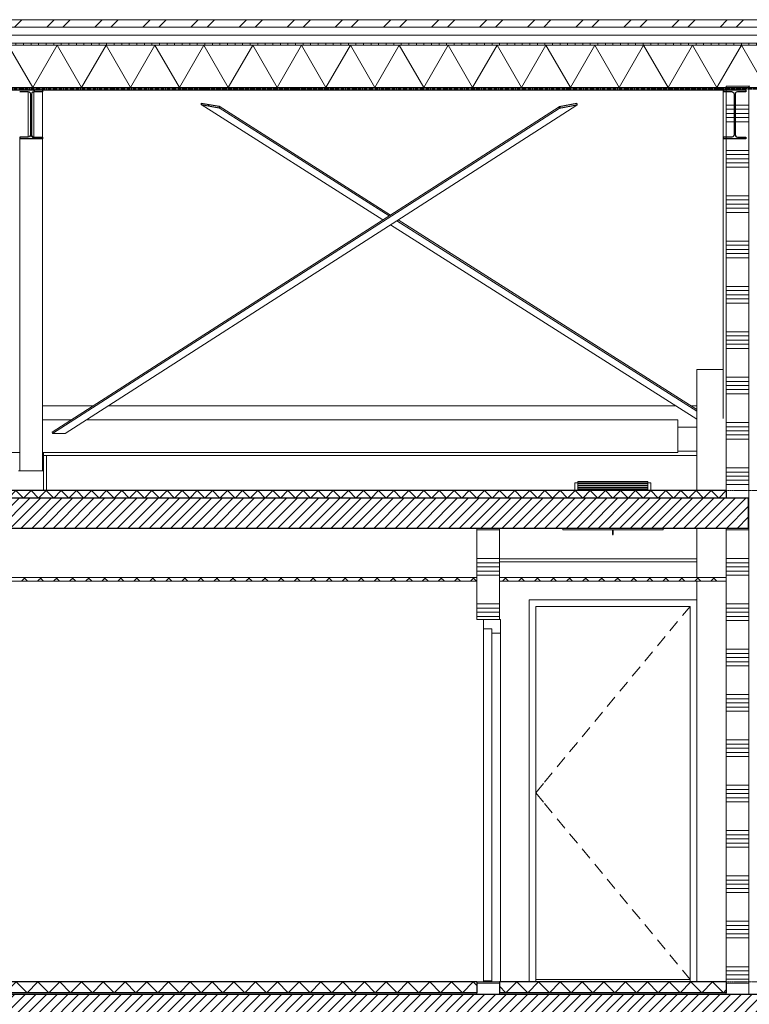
# Model space of a CAD drawing. Extents: x 0 to 92550, y 0 to 59400.
# Tile 5 of 37: x 15064 to 19891, y 15351 to 21865. Entities that reach past the tile are written whole.
import ezdxf
from ezdxf.xclip import XClip

# ---------------------------------------------------------------- set-up
doc = ezdxf.new("R2010")
doc.units = 0
doc.header["$MEASUREMENT"] = 0
doc.header["$XCLIPFRAME"] = 0
doc.linetypes.add('Streep-streepje', pattern=[1300, 1000, -100, 100, -100])
doc.linetypes.add('Streeplijn grof', pattern=[937.5, 625, -312.5])
for name, color, linetype in [('ZZ 21 Buitenwand spouwblad hsb', 7, 'Continuous'), ('ZZ 21 Buitenwand spouwisolatie', 7, 'Continuous'), ('ZZ 22 Binnenwand metal stud', 7, 'Continuous'), ('ZZ 23 Vloeren ongeïsoleerd', 7, 'Continuous'), ('ZZ 24 Vlieringtrap', 7, 'Continuous'), ('ZZ 27 Dakconstructie', 7, 'Continuous'), ('ZZ 28 HDC staalconstructies', 7, 'Continuous'), ('ZZ 41 Buitenwandafwerking gevelhout', 7, 'Continuous'), ('ZZ 42 Aftimmerwerk algemeen', 7, 'Continuous'), ('ZZ 43 Vloerafwerking algemeen', 7, 'Continuous'), ('ZZ 43 Vloerafwerking dekvloer', 7, 'Continuous'), ('ZZ 45 Plafond koofconstructies', 7, 'Continuous'), ('ZZ 45 Plafond verlaagd plafond systeemplafond', 7, 'Continuous'), ('ZZ 47 Dakafwerking metalen dakbedekking', 7, 'Continuous'), ('ZZ B Bouwbesluitlijnen', 7, 'Continuous')]:
    doc.layers.add(name, color=color, linetype=linetype)
pattern_1 = [(90, (51688.867, 11700), (-50, 0), [])]
pattern_2 = [(45, (51688.87, 11700), (-53.03301, 53.03301), []), (135, (51688.87, 11700), (53.03301, 53.03301), [])]
pattern_3 = [(45, (51688.87, 11700), (-159.099, 159.099), []), (45, (51635.83, 11753.03), (-159.099, 159.099), [])]
pattern_4 = [(45, (51688.867, 11700), (-35.35534, 35.35534), [])]
pattern_5 = [(135, (51688.87, 11700), (159.099, 159.099), []), (135, (51635.83, 11646.97), (159.099, 159.099), [])]

# ---------------------------------------------------------------- blocks, each defined once
blk = doc.blocks.new('*X78')
at = {"layer": 'ZZ 22 Binnenwand metal stud', "color": 7, "linetype": 'Continuous', "lineweight": 5, "ltscale": 0.01}
for p, q in [((19888.9, 21300), (19797.4, 21300)), ((19888.9, 21272.6), (19797.4, 21272.6)), ((19888.9, 21245.1), (19797.4, 21245.1)), ((19888.9, 21217.7), (19797.4, 21217.7)), ((19888.9, 21190.3), (19797.4, 21190.3)), ((19888.9, 21000), (19738.9, 21000)), ((19888.9, 20972.6), (19738.9, 20972.6)), ((19888.9, 20945.1), (19738.9, 20945.1)), ((19888.9, 20917.7), (19738.9, 20917.7)), ((19888.9, 20890.3), (19738.9, 20890.3)), ((19888.9, 20700), (19738.9, 20700)), ((19888.9, 20672.6), (19738.9, 20672.6)), ((19888.9, 20645.1), (19738.9, 20645.1)), ((19888.9, 20617.7), (19738.9, 20617.7)), ((19888.9, 20590.3), (19738.9, 20590.3)), ((19888.9, 20400), (19738.9, 20400)), ((19888.9, 20372.6), (19738.9, 20372.6)), ((19888.9, 20345.1), (19738.9, 20345.1)), ((19888.9, 20317.7), (19738.9, 20317.7)), ((19888.9, 20290.3), (19738.9, 20290.3)), ((19888.9, 20100), (19738.9, 20100)), ((19888.9, 20072.6), (19738.9, 20072.6)), ((19888.9, 20045.1), (19738.9, 20045.1)), ((19888.9, 20017.7), (19738.9, 20017.7)), ((19888.9, 19990.3), (19738.9, 19990.3)), ((19888.9, 19800), (19738.9, 19800)), ((19888.9, 19772.6), (19738.9, 19772.6)), ((19888.9, 19745.1), (19738.9, 19745.1)), ((19888.9, 19717.7), (19738.9, 19717.7)), ((19888.9, 19690.3), (19738.9, 19690.3)), ((19888.9, 19500), (19738.9, 19500)), ((19888.9, 19472.6), (19738.9, 19472.6)), ((19888.9, 19445.1), (19738.9, 19445.1)), ((19888.9, 19417.7), (19738.9, 19417.7)), ((19888.9, 19390.3), (19738.9, 19390.3)), ((19888.9, 19200), (19738.9, 19200)), ((19888.9, 19172.6), (19738.9, 19172.6)), ((19888.9, 19145.1), (19738.9, 19145.1)), ((19888.9, 19117.7), (19738.9, 19117.7)), ((19888.9, 19090.3), (19738.9, 19090.3)), ((19888.9, 18900), (19738.9, 18900)), ((19888.9, 18872.6), (19738.9, 18872.6)), ((19888.9, 18845.1), (19738.9, 18845.1)), ((19888.9, 18817.7), (19738.9, 18817.7)), ((19888.9, 18790.3), (19738.9, 18790.3)), ((19888.9, 18600), (19883.9, 18600)), ((19888.9, 18572.6), (19883.9, 18572.6)), ((19888.9, 18545.1), (19883.9, 18545.1)), ((19888.9, 18517.7), (19883.9, 18517.7)), ((19888.9, 18490.3), (19738.9, 18490.3)), ((19888.9, 18300), (19738.9, 18300)), ((19888.9, 18272.6), (19738.9, 18272.6)), ((19888.9, 18245.1), (19738.9, 18245.1)), ((19888.9, 18217.7), (19738.9, 18217.7)), ((19888.9, 18190.3), (19738.9, 18190.3)), ((19888.9, 18000), (19738.9, 18000)), ((19888.9, 17972.6), (19738.9, 17972.6)), ((19888.9, 17945.1), (19738.9, 17945.1)), ((19888.9, 17917.7), (19738.9, 17917.7)), ((19888.9, 17890.3), (19738.9, 17890.3)), ((19888.9, 17700), (19738.9, 17700)), ((19888.9, 17672.6), (19738.9, 17672.6)), ((19888.9, 17645.1), (19738.9, 17645.1)), ((19888.9, 17617.7), (19738.9, 17617.7)), ((19888.9, 17590.3), (19738.9, 17590.3)), ((19888.9, 17400), (19738.9, 17400)), ((19888.9, 17372.6), (19738.9, 17372.6)), ((19888.9, 17345.1), (19738.9, 17345.1)), ((19888.9, 17317.7), (19738.9, 17317.7)), ((19888.9, 17290.3), (19738.9, 17290.3)), ((19888.9, 17100), (19738.9, 17100)), ((19888.9, 17072.6), (19738.9, 17072.6)), ((19888.9, 17045.1), (19738.9, 17045.1)), ((19888.9, 17017.7), (19738.9, 17017.7)), ((19888.9, 16990.3), (19738.9, 16990.3)), ((19888.9, 16800), (19738.9, 16800)), ((19888.9, 16772.6), (19738.9, 16772.6)), ((19888.9, 16745.1), (19738.9, 16745.1)), ((19888.9, 16717.7), (19738.9, 16717.7)), ((19888.9, 16690.3), (19738.9, 16690.3)), ((19888.9, 16500), (19738.9, 16500)), ((19888.9, 16472.6), (19738.9, 16472.6)), ((19888.9, 16445.1), (19738.9, 16445.1)), ((19888.9, 16417.7), (19738.9, 16417.7)), ((19888.9, 16390.3), (19738.9, 16390.3)), ((19888.9, 16200), (19738.9, 16200)), ((19888.9, 16172.6), (19738.9, 16172.6)), ((19888.9, 16145.1), (19738.9, 16145.1)), ((19888.9, 16117.7), (19738.9, 16117.7)), ((19888.9, 16090.3), (19738.9, 16090.3)), ((19888.9, 15900), (19738.9, 15900)), ((19888.9, 15872.6), (19738.9, 15872.6)), ((19888.9, 15845.1), (19738.9, 15845.1)), ((19888.9, 15817.7), (19738.9, 15817.7)), ((19888.9, 15790.3), (19738.9, 15790.3)), ((19888.9, 15600), (19738.9, 15600)), ((19888.9, 15572.6), (19738.9, 15572.6)), ((19888.9, 15545.1), (19738.9, 15545.1)), ((19888.9, 15517.7), (19738.9, 15517.7)), ((19888.9, 15490.3), (19738.9, 15490.3))]:
    blk.add_line(p, q, dxfattribs=at)
blk = doc.blocks.new('*X79')
at = {"layer": 'ZZ 22 Binnenwand metal stud', "color": 7, "linetype": 'Continuous', "lineweight": 5, "ltscale": 0.01}
for p, q in [((19790.3, 21300), (19738.9, 21300)), ((19790.3, 21272.6), (19738.9, 21272.6)), ((19790.3, 21245.1), (19738.9, 21245.1)), ((19790.3, 21217.7), (19738.9, 21217.7)), ((19790.3, 21190.3), (19738.9, 21190.3))]:
    blk.add_line(p, q, dxfattribs=at)
blk = doc.blocks.new('*X81')
at = {"layer": 'ZZ 22 Binnenwand metal stud', "color": 7, "linetype": 'Continuous', "lineweight": 5, "ltscale": 0.01}
for p, q in [((18164.9, 15490.3), (18088.9, 15490.3)), ((18238.9, 15490.3), (18164.9, 15490.3))]:
    blk.add_line(p, q, dxfattribs=at)
blk = doc.blocks.new('*X82')
at = {"layer": 'ZZ 22 Binnenwand metal stud', "color": 7, "linetype": 'Continuous', "lineweight": 5, "ltscale": 0.01}
for p, q in [((18164.9, 18490.3), (18088.9, 18490.3)), ((18238.9, 18490.3), (18164.9, 18490.3)), ((18164.9, 18300), (18088.9, 18300)), ((18164.9, 18272.6), (18088.9, 18272.6)), ((18164.9, 18245.1), (18088.9, 18245.1)), ((18238.9, 18300), (18164.9, 18300)), ((18238.9, 18272.6), (18164.9, 18272.6)), ((18238.9, 18245.1), (18164.9, 18245.1)), ((18164.9, 18217.7), (18088.9, 18217.7)), ((18164.9, 18190.3), (18088.9, 18190.3)), ((18238.9, 18217.7), (18164.9, 18217.7)), ((18238.9, 18190.3), (18164.9, 18190.3)), ((18164.9, 18000), (18088.9, 18000)), ((18238.9, 18000), (18164.9, 18000)), ((18164.9, 17972.6), (18088.9, 17972.6)), ((18164.9, 17945.1), (18088.9, 17945.1)), ((18164.9, 17917.7), (18088.9, 17917.7)), ((18238.9, 17972.6), (18164.9, 17972.6)), ((18238.9, 17945.1), (18164.9, 17945.1)), ((18238.9, 17917.7), (18164.9, 17917.7))]:
    blk.add_line(p, q, dxfattribs=at)
blk = doc.blocks.new('*X84')
at = {"layer": 'ZZ 43 Vloerafwerking dekvloer', "color": 7, "linetype": 'Continuous', "lineweight": 5, "ltscale": 0.01}
for p, q in [((10388.9, 15456), (10432.9, 15500)), ((10432.9, 15500), (10504.9, 15428)), ((10504.9, 15428), (10576.9, 15500)), ((10576.9, 15500), (10648.9, 15428)), ((10648.9, 15428), (10720.9, 15500)), ((10720.9, 15500), (10792.9, 15428)), ((10792.9, 15428), (10864.9, 15500)), ((10864.9, 15500), (10936.9, 15428)), ((10936.9, 15428), (11008.9, 15500)), ((11008.9, 15500), (11080.9, 15428)), ((11080.9, 15428), (11152.9, 15500)), ((11152.9, 15500), (11224.9, 15428)), ((11224.9, 15428), (11296.9, 15500)), ((11296.9, 15500), (11368.9, 15428)), ((11368.9, 15428), (11440.9, 15500)), ((11440.9, 15500), (11512.9, 15428)), ((11512.9, 15428), (11584.9, 15500)), ((11584.9, 15500), (11656.9, 15428)), ((11656.9, 15428), (11728.9, 15500)), ((11728.9, 15500), (11800.9, 15428)), ((11800.9, 15428), (11872.9, 15500)), ((11872.9, 15500), (11944.9, 15428)), ((11944.9, 15428), (12016.9, 15500)), ((12016.9, 15500), (12088.9, 15428)), ((12088.9, 15428), (12160.9, 15500)), ((12160.9, 15500), (12232.9, 15428)), ((12232.9, 15428), (12304.9, 15500)), ((12304.9, 15500), (12376.9, 15428)), ((12376.9, 15428), (12448.9, 15500)), ((12448.9, 15500), (12520.9, 15428)), ((12520.9, 15428), (12592.9, 15500)), ((12592.9, 15500), (12664.9, 15428)), ((12664.9, 15428), (12736.9, 15500)), ((12736.9, 15500), (12808.9, 15428)), ((12808.9, 15428), (12880.9, 15500)), ((12880.9, 15500), (12952.9, 15428)), ((12952.9, 15428), (13024.9, 15500)), ((13024.9, 15500), (13096.9, 15428)), ((13096.9, 15428), (13168.9, 15500)), ((13168.9, 15500), (13240.9, 15428)), ((13240.9, 15428), (13312.9, 15500)), ((13312.9, 15500), (13384.9, 15428)), ((13384.9, 15428), (13456.9, 15500)), ((13456.9, 15500), (13528.9, 15428)), ((13528.9, 15428), (13600.9, 15500)), ((13600.9, 15500), (13672.9, 15428)), ((13672.9, 15428), (13744.9, 15500)), ((13744.9, 15500), (13816.9, 15428)), ((13816.9, 15428), (13888.9, 15500)), ((13888.9, 15500), (13960.9, 15428)), ((13960.9, 15428), (14032.9, 15500)), ((14032.9, 15500), (14104.9, 15428)), ((14104.9, 15428), (14176.9, 15500)), ((14176.9, 15500), (14248.9, 15428)), ((14248.9, 15428), (14320.9, 15500)), ((14320.9, 15500), (14392.9, 15428)), ((14392.9, 15428), (14464.9, 15500)), ((14464.9, 15500), (14536.9, 15428)), ((14536.9, 15428), (14608.9, 15500)), ((14608.9, 15500), (14680.9, 15428)), ((14680.9, 15428), (14752.9, 15500)), ((14752.9, 15500), (14824.9, 15428)), ((14824.9, 15428), (14896.9, 15500)), ((14896.9, 15500), (14968.9, 15428)), ((14968.9, 15428), (15040.9, 15500)), ((15040.9, 15500), (15112.9, 15428)), ((15112.9, 15428), (15184.9, 15500)), ((15184.9, 15500), (15256.9, 15428)), ((15256.9, 15428), (15328.9, 15500)), ((15328.9, 15500), (15400.9, 15428)), ((15400.9, 15428), (15472.9, 15500)), ((15472.9, 15500), (15544.9, 15428)), ((15544.9, 15428), (15616.9, 15500)), ((15616.9, 15500), (15688.9, 15428)), ((15688.9, 15428), (15760.9, 15500)), ((15760.9, 15500), (15832.9, 15428)), ((15832.9, 15428), (15904.9, 15500)), ((15904.9, 15500), (15976.9, 15428)), ((15976.9, 15428), (16048.9, 15500)), ((16048.9, 15500), (16120.9, 15428)), ((16120.9, 15428), (16192.9, 15500)), ((16192.9, 15500), (16264.9, 15428)), ((16264.9, 15428), (16336.9, 15500)), ((16336.9, 15500), (16408.9, 15428)), ((16408.9, 15428), (16480.9, 15500)), ((16480.9, 15500), (16552.9, 15428)), ((16552.9, 15428), (16624.9, 15500)), ((16624.9, 15500), (16696.9, 15428)), ((16696.9, 15428), (16768.9, 15500)), ((16768.9, 15500), (16840.9, 15428)), ((16840.9, 15428), (16912.9, 15500)), ((16912.9, 15500), (16984.9, 15428)), ((16984.9, 15428), (17056.9, 15500)), ((17056.9, 15500), (17128.9, 15428)), ((17128.9, 15428), (17200.9, 15500)), ((17200.9, 15500), (17272.9, 15428)), ((17272.9, 15428), (17344.9, 15500)), ((17344.9, 15500), (17416.9, 15428)), ((17416.9, 15428), (17488.9, 15500)), ((17488.9, 15500), (17560.9, 15428)), ((17560.9, 15428), (17632.9, 15500)), ((17632.9, 15500), (17704.9, 15428)), ((17704.9, 15428), (17776.9, 15500)), ((17776.9, 15500), (17848.9, 15428)), ((17848.9, 15428), (17920.9, 15500)), ((17920.9, 15500), (17992.9, 15428)), ((17992.9, 15428), (18064.9, 15500)), ((18064.9, 15500), (18088.9, 15476))]:
    blk.add_line(p, q, dxfattribs=at)
blk = doc.blocks.new('*X85')
at = {"layer": 'ZZ 43 Vloerafwerking dekvloer', "color": 7, "linetype": 'Continuous', "lineweight": 5, "ltscale": 0.01}
for p, q in [((18238.9, 15470), (18280.9, 15428)), ((18280.9, 15428), (18352.9, 15500)), ((18352.9, 15500), (18424.9, 15428)), ((18424.9, 15428), (18496.9, 15500)), ((18496.9, 15500), (18568.9, 15428)), ((18568.9, 15428), (18640.9, 15500)), ((18640.9, 15500), (18712.9, 15428)), ((18712.9, 15428), (18784.9, 15500)), ((18784.9, 15500), (18856.9, 15428)), ((18856.9, 15428), (18928.9, 15500)), ((18928.9, 15500), (19000.9, 15428)), ((19000.9, 15428), (19072.9, 15500)), ((19072.9, 15500), (19144.9, 15428)), ((19144.9, 15428), (19216.9, 15500)), ((19216.9, 15500), (19288.9, 15428)), ((19288.9, 15428), (19360.9, 15500)), ((19360.9, 15500), (19432.9, 15428)), ((19432.9, 15428), (19504.9, 15500)), ((19504.9, 15500), (19576.9, 15428)), ((19576.9, 15428), (19648.9, 15500)), ((19648.9, 15500), (19720.9, 15428)), ((19720.9, 15428), (19738.9, 15446))]:
    blk.add_line(p, q, dxfattribs=at)
blk = doc.blocks.new('*X86')
at = {"layer": 'ZZ 43 Vloerafwerking algemeen', "linetype": 'Continuous', "lineweight": 0, "true_color": 0x000000}
blk.add_hatch(color=18, dxfattribs=at).paths.add_polyline_path([(10388.9, 15428), (10388.9, 15416), (18088.9, 15416), (18088.9, 15428)])
blk = doc.blocks.new('*X87')
at = {"layer": 'ZZ 43 Vloerafwerking algemeen', "linetype": 'Continuous', "lineweight": 0, "true_color": 0x000000}
blk.add_hatch(color=18, dxfattribs=at).paths.add_polyline_path([(18238.9, 15416), (19738.9, 15416), (19738.9, 15428), (18238.9, 15428)])
blk = doc.blocks.new('*X93')
at = {"layer": 'ZZ 27 Dakconstructie', "color": 7, "linetype": 'Continuous', "lineweight": 5, "ltscale": 0.01}
for p in [(19738.9, 21522.8), (20000.7, 21416.2)]:
    blk.add_line(p, (19839, 21696.2), dxfattribs=at)
blk = doc.blocks.new('*X101')
at = {"layer": 'ZZ 43 Vloerafwerking dekvloer', "color": 7, "linetype": 'Continuous', "lineweight": 5, "ltscale": 0.01}
for p, q in [((10388.9, 18700), (10438.9, 18750)), ((10438.9, 18750), (10488.9, 18700)), ((10488.9, 18700), (10538.9, 18750)), ((10538.9, 18750), (10588.9, 18700)), ((10588.9, 18700), (10638.9, 18750)), ((10638.9, 18750), (10688.9, 18700)), ((10688.9, 18700), (10738.9, 18750)), ((10738.9, 18750), (10788.9, 18700)), ((10788.9, 18700), (10838.9, 18750)), ((10838.9, 18750), (10888.9, 18700)), ((10888.9, 18700), (10938.9, 18750)), ((10938.9, 18750), (10988.9, 18700)), ((10988.9, 18700), (11038.9, 18750)), ((11038.9, 18750), (11088.9, 18700)), ((11088.9, 18700), (11138.9, 18750)), ((11138.9, 18750), (11188.9, 18700)), ((11188.9, 18700), (11238.9, 18750)), ((11238.9, 18750), (11288.9, 18700)), ((11288.9, 18700), (11338.9, 18750)), ((11338.9, 18750), (11388.9, 18700)), ((11388.9, 18700), (11438.9, 18750)), ((11438.9, 18750), (11488.9, 18700)), ((11488.9, 18700), (11538.9, 18750)), ((11538.9, 18750), (11588.9, 18700)), ((11588.9, 18700), (11638.9, 18750)), ((11638.9, 18750), (11688.9, 18700)), ((11688.9, 18700), (11738.9, 18750)), ((11738.9, 18750), (11788.9, 18700)), ((11788.9, 18700), (11838.9, 18750)), ((11838.9, 18750), (11888.9, 18700)), ((11888.9, 18700), (11938.9, 18750)), ((11938.9, 18750), (11988.9, 18700)), ((11988.9, 18700), (12038.9, 18750)), ((12038.9, 18750), (12088.9, 18700)), ((12088.9, 18700), (12138.9, 18750)), ((12138.9, 18750), (12188.9, 18700)), ((12188.9, 18700), (12238.9, 18750)), ((12238.9, 18750), (12288.9, 18700)), ((12288.9, 18700), (12338.9, 18750)), ((12338.9, 18750), (12388.9, 18700)), ((12388.9, 18700), (12438.9, 18750)), ((12438.9, 18750), (12488.9, 18700)), ((12488.9, 18700), (12538.9, 18750)), ((12538.9, 18750), (12588.9, 18700)), ((12588.9, 18700), (12638.9, 18750)), ((12638.9, 18750), (12688.9, 18700)), ((12688.9, 18700), (12738.9, 18750)), ((12738.9, 18750), (12788.9, 18700)), ((12788.9, 18700), (12838.9, 18750)), ((12838.9, 18750), (12888.9, 18700)), ((12888.9, 18700), (12938.9, 18750)), ((12938.9, 18750), (12988.9, 18700)), ((12988.9, 18700), (13038.9, 18750)), ((13038.9, 18750), (13088.9, 18700)), ((13088.9, 18700), (13138.9, 18750)), ((13138.9, 18750), (13188.9, 18700)), ((13188.9, 18700), (13238.9, 18750)), ((13238.9, 18750), (13288.9, 18700)), ((13288.9, 18700), (13338.9, 18750)), ((13338.9, 18750), (13388.9, 18700)), ((13388.9, 18700), (13438.9, 18750)), ((13438.9, 18750), (13488.9, 18700)), ((13488.9, 18700), (13538.9, 18750)), ((13538.9, 18750), (13588.9, 18700)), ((13588.9, 18700), (13638.9, 18750)), ((13638.9, 18750), (13688.9, 18700)), ((13688.9, 18700), (13738.9, 18750)), ((13738.9, 18750), (13788.9, 18700)), ((13788.9, 18700), (13838.9, 18750)), ((13838.9, 18750), (13888.9, 18700)), ((13888.9, 18700), (13938.9, 18750)), ((13938.9, 18750), (13988.9, 18700)), ((13988.9, 18700), (14038.9, 18750)), ((14038.9, 18750), (14088.9, 18700)), ((14088.9, 18700), (14138.9, 18750)), ((14138.9, 18750), (14188.9, 18700)), ((14188.9, 18700), (14238.9, 18750)), ((14238.9, 18750), (14288.9, 18700)), ((14288.9, 18700), (14338.9, 18750)), ((14338.9, 18750), (14388.9, 18700)), ((14388.9, 18700), (14438.9, 18750)), ((14438.9, 18750), (14488.9, 18700)), ((14488.9, 18700), (14538.9, 18750)), ((14538.9, 18750), (14588.9, 18700)), ((14588.9, 18700), (14638.9, 18750)), ((14638.9, 18750), (14688.9, 18700)), ((14688.9, 18700), (14738.9, 18750)), ((14738.9, 18750), (14788.9, 18700)), ((14788.9, 18700), (14838.9, 18750)), ((14838.9, 18750), (14888.9, 18700)), ((14888.9, 18700), (14938.9, 18750)), ((14938.9, 18750), (14988.9, 18700)), ((14988.9, 18700), (15038.9, 18750)), ((15038.9, 18750), (15088.9, 18700)), ((15088.9, 18700), (15138.9, 18750)), ((15138.9, 18750), (15188.9, 18700)), ((15188.9, 18700), (15238.9, 18750)), ((15238.9, 18750), (15288.9, 18700)), ((15288.9, 18700), (15338.9, 18750)), ((15338.9, 18750), (15388.9, 18700)), ((15388.9, 18700), (15438.9, 18750)), ((15438.9, 18750), (15488.9, 18700)), ((15488.9, 18700), (15538.9, 18750)), ((15538.9, 18750), (15588.9, 18700)), ((15588.9, 18700), (15638.9, 18750)), ((15638.9, 18750), (15688.9, 18700)), ((15688.9, 18700), (15738.9, 18750)), ((15738.9, 18750), (15788.9, 18700)), ((15788.9, 18700), (15838.9, 18750)), ((15838.9, 18750), (15888.9, 18700)), ((15888.9, 18700), (15938.9, 18750)), ((15938.9, 18750), (15988.9, 18700)), ((15988.9, 18700), (16038.9, 18750)), ((16038.9, 18750), (16088.9, 18700)), ((16088.9, 18700), (16138.9, 18750)), ((16138.9, 18750), (16188.9, 18700)), ((16188.9, 18700), (16238.9, 18750)), ((16238.9, 18750), (16288.9, 18700)), ((16288.9, 18700), (16338.9, 18750)), ((16338.9, 18750), (16388.9, 18700)), ((16388.9, 18700), (16438.9, 18750)), ((16438.9, 18750), (16488.9, 18700)), ((16488.9, 18700), (16538.9, 18750)), ((16538.9, 18750), (16588.9, 18700)), ((16588.9, 18700), (16638.9, 18750)), ((16638.9, 18750), (16688.9, 18700)), ((16688.9, 18700), (16738.9, 18750)), ((16738.9, 18750), (16788.9, 18700)), ((16788.9, 18700), (16838.9, 18750)), ((16838.9, 18750), (16888.9, 18700)), ((16888.9, 18700), (16938.9, 18750)), ((16938.9, 18750), (16988.9, 18700)), ((16988.9, 18700), (17038.9, 18750)), ((17038.9, 18750), (17088.9, 18700)), ((17088.9, 18700), (17138.9, 18750)), ((17138.9, 18750), (17188.9, 18700)), ((17188.9, 18700), (17238.9, 18750)), ((17238.9, 18750), (17288.9, 18700)), ((17288.9, 18700), (17338.9, 18750)), ((17338.9, 18750), (17388.9, 18700)), ((17388.9, 18700), (17438.9, 18750)), ((17438.9, 18750), (17488.9, 18700)), ((17488.9, 18700), (17538.9, 18750)), ((17538.9, 18750), (17588.9, 18700)), ((17588.9, 18700), (17638.9, 18750)), ((17638.9, 18750), (17688.9, 18700)), ((17688.9, 18700), (17738.9, 18750)), ((17738.9, 18750), (17788.9, 18700)), ((17788.9, 18700), (17838.9, 18750)), ((17838.9, 18750), (17888.9, 18700)), ((17888.9, 18700), (17938.9, 18750)), ((17938.9, 18750), (17988.9, 18700)), ((17988.9, 18700), (18038.9, 18750)), ((18038.9, 18750), (18088.9, 18700)), ((18088.9, 18700), (18138.9, 18750)), ((18138.9, 18750), (18188.9, 18700)), ((18188.9, 18700), (18238.9, 18750)), ((18238.9, 18750), (18288.9, 18700)), ((18288.9, 18700), (18338.9, 18750)), ((18338.9, 18750), (18388.9, 18700)), ((18388.9, 18700), (18438.9, 18750)), ((18438.9, 18750), (18488.9, 18700)), ((18488.9, 18700), (18538.9, 18750)), ((18538.9, 18750), (18588.9, 18700)), ((18588.9, 18700), (18638.9, 18750)), ((18638.9, 18750), (18688.9, 18700)), ((18688.9, 18700), (18738.9, 18750)), ((18738.9, 18750), (18788.9, 18700)), ((18788.9, 18700), (18838.9, 18750)), ((18838.9, 18750), (18888.9, 18700)), ((18888.9, 18700), (18938.9, 18750)), ((18938.9, 18750), (18988.9, 18700)), ((18988.9, 18700), (19038.9, 18750)), ((19038.9, 18750), (19088.9, 18700)), ((19088.9, 18700), (19138.9, 18750)), ((19138.9, 18750), (19188.9, 18700)), ((19188.9, 18700), (19238.9, 18750)), ((19238.9, 18750), (19288.9, 18700)), ((19288.9, 18700), (19338.9, 18750)), ((19338.9, 18750), (19388.9, 18700)), ((19388.9, 18700), (19438.9, 18750)), ((19438.9, 18750), (19488.9, 18700)), ((19488.9, 18700), (19538.9, 18750)), ((19538.9, 18750), (19588.9, 18700)), ((19588.9, 18700), (19638.9, 18750)), ((19638.9, 18750), (19688.9, 18700)), ((19688.9, 18700), (19738.9, 18750))]:
    blk.add_line(p, q, dxfattribs=at)
blk = doc.blocks.new('*X102')
at = {"layer": 'ZZ 27 Dakconstructie', "color": 7, "linetype": 'Continuous', "lineweight": 5, "ltscale": 0.01}
for p, q in [((10309.9, 21432.9), (10461.9, 21696.2)), ((10623.5, 21416.2), (10461.9, 21696.2)), ((10623.5, 21416.2), (10785.2, 21696.2)), ((10946.9, 21416.2), (10785.2, 21696.2)), ((10946.9, 21416.2), (11108.5, 21696.2)), ((11270.2, 21416.2), (11108.5, 21696.2)), ((11270.2, 21416.2), (11431.9, 21696.2)), ((11593.6, 21416.2), (11431.9, 21696.2)), ((11593.6, 21416.2), (11755.2, 21696.2)), ((11916.9, 21416.2), (11755.2, 21696.2)), ((11916.9, 21416.2), (12078.6, 21696.2)), ((12240.3, 21416.2), (12078.6, 21696.2)), ((12240.3, 21416.2), (12401.9, 21696.2)), ((12563.6, 21416.2), (12401.9, 21696.2)), ((12563.6, 21416.2), (12725.3, 21696.2)), ((12887, 21416.2), (12725.3, 21696.2)), ((12887, 21416.2), (13048.6, 21696.2)), ((13210.3, 21416.2), (13048.6, 21696.2)), ((13210.3, 21416.2), (13372, 21696.2)), ((13533.7, 21416.2), (13372, 21696.2)), ((13533.7, 21416.2), (13695.3, 21696.2)), ((13857, 21416.2), (13695.3, 21696.2)), ((13857, 21416.2), (14018.7, 21696.2)), ((14180.4, 21416.2), (14018.7, 21696.2)), ((14180.4, 21416.2), (14342, 21696.2)), ((14503.7, 21416.2), (14342, 21696.2)), ((14503.7, 21416.2), (14665.4, 21696.2)), ((14827.1, 21416.2), (14665.4, 21696.2)), ((14827.1, 21416.2), (14988.7, 21696.2)), ((15150.4, 21416.2), (14988.7, 21696.2)), ((15150.4, 21416.2), (15312.1, 21696.2)), ((15473.8, 21416.2), (15312.1, 21696.2)), ((15473.8, 21416.2), (15635.4, 21696.2)), ((15797.1, 21416.2), (15635.4, 21696.2)), ((15797.1, 21416.2), (15958.8, 21696.2)), ((16120.5, 21416.2), (15958.8, 21696.2)), ((16120.5, 21416.2), (16282.1, 21696.2)), ((16443.8, 21416.2), (16282.1, 21696.2)), ((16443.8, 21416.2), (16605.5, 21696.2)), ((16767.2, 21416.2), (16605.5, 21696.2)), ((16767.2, 21416.2), (16928.8, 21696.2)), ((17090.5, 21416.2), (16928.8, 21696.2)), ((17090.5, 21416.2), (17252.2, 21696.2)), ((17413.9, 21416.2), (17252.2, 21696.2)), ((17413.9, 21416.2), (17575.5, 21696.2)), ((17737.2, 21416.2), (17575.5, 21696.2)), ((17737.2, 21416.2), (17898.9, 21696.2)), ((18060.6, 21416.2), (17898.9, 21696.2)), ((18060.6, 21416.2), (18222.2, 21696.2)), ((18383.9, 21416.2), (18222.2, 21696.2)), ((18383.9, 21416.2), (18545.6, 21696.2)), ((18707.3, 21416.2), (18545.6, 21696.2)), ((18707.3, 21416.2), (18868.9, 21696.2)), ((19030.6, 21416.2), (18868.9, 21696.2)), ((19030.6, 21416.2), (19192.3, 21696.2)), ((19354, 21416.2), (19192.3, 21696.2)), ((19354, 21416.2), (19515.6, 21696.2)), ((19677.3, 21416.2), (19515.6, 21696.2)), ((19677.3, 21416.2), (19738.9, 21522.8))]:
    blk.add_line(p, q, dxfattribs=at)
blk = doc.blocks.new('Drawing_2_2', base_point=(51688.9, 11700))
at = {"layer": 'ZZ 23 Vloeren ongeïsoleerd', "linetype": 'Continuous', "lineweight": 0, "true_color": 0x000000}
h = blk.add_hatch(dxfattribs=at)
h.set_pattern_fill('220_Gewapend_beton___pre_61', color=18, style=0, pattern_type=2)
h.set_pattern_definition(pattern_4)
h.paths.add_polyline_path([(10288.9, 18700), (10288.9, 18500), (19883.9, 18500), (19883.9, 18700)])
h = blk.add_hatch(dxfattribs=at)
h.set_pattern_fill('220_Gewapend_beton___pre_61', color=18, style=0, pattern_type=2)
h.set_pattern_definition(pattern_4)
h.paths.add_polyline_path([(10288.9, 15156), (30178.9, 15156), (30178.9, 15416), (15120.3, 15416), (10288.9, 15416)])
at = {"layer": 'ZZ 27 Dakconstructie', "linetype": 'Continuous', "lineweight": 0, "true_color": 0x000000}
h = blk.add_hatch(dxfattribs=at)
h.set_pattern_fill('325_Hout_plaatmateriaal__BF', color=18, style=0, pattern_type=2)
h.set_pattern_definition(pattern_1)
h.paths.add_polyline_path([(10309.9, 21696.2), (19738.9, 21696.2), (19738.9, 21709.1), (10309.9, 21709.1)])
h = blk.add_hatch(dxfattribs=at)
h.set_pattern_fill('325_Hout_plaatmateriaal__BF', color=18, style=0, pattern_type=2)
h.set_pattern_definition(pattern_1)
h.paths.add_polyline_path([(19738.9, 21696.2), (46687.9, 21696.2), (46687.9, 21709.1), (19738.9, 21709.1)])
h = blk.add_hatch(dxfattribs=at)
h.set_pattern_fill('930_Lijnen_vert_200_0002', color=18, style=0, pattern_type=2)
h.set_pattern_definition([(90, (51688.87, 11700), (-200, 0), [])])
h.paths.add_polyline_path([(10309.9, 21400), (19738.9, 21400), (19738.9, 21416.2), (10309.9, 21416.2)])
at = {"layer": 'ZZ 28 HDC staalconstructies', "linetype": 'Continuous', "lineweight": 0, "true_color": 0x000000}
h = blk.add_hatch(dxfattribs=at)
h.set_pattern_fill('515_Staal_0002', color=18, style=0, pattern_type=2)
h.set_pattern_definition(pattern_5)
h.paths.add_polyline_path([(15063.9, 21400), (15063.9, 21388.4), (15120.3, 21388.4), (15127.8, 21386.3), (15133.3, 21380.4), (15135.3, 21372.3), (15135.3, 21104.5), (15133.3, 21096.4), (15127.8, 21090.5), (15120.3, 21088.4), (15063.9, 21088.4), (15063.9, 21076.8), (15213.9, 21076.8), (15213.9, 21088.4), (15157.4, 21088.4), (15149.9, 21090.5), (15144.4, 21096.4), (15142.4, 21104.5), (15142.4, 21372.3), (15144.4, 21380.4), (15149.9, 21386.3), (15157.4, 21388.4), (15213.9, 21388.4), (15213.9, 21400)])
h = blk.add_hatch(dxfattribs=at)
h.set_pattern_fill('515_Staal_0002', color=18, style=0, pattern_type=2)
h.set_pattern_definition(pattern_5)
h.paths.add_polyline_path([(19718.9, 21388.4), (19775.3, 21388.4), (19782.8, 21386.3), (19788.3, 21380.4), (19790.3, 21372.3), (19790.3, 21104.5), (19788.3, 21096.4), (19782.8, 21090.5), (19775.3, 21088.4), (19718.9, 21088.4), (19718.9, 21076.8), (19868.9, 21076.8), (19868.9, 21088.4), (19812.4, 21088.4), (19804.9, 21090.5), (19799.4, 21096.4), (19797.4, 21104.5), (19797.4, 21372.3), (19799.4, 21380.4), (19804.9, 21386.3), (19812.4, 21388.4), (19868.9, 21388.4), (19868.9, 21400), (19718.9, 21400)])
h = blk.add_hatch(dxfattribs=at)
h.set_pattern_fill('515_Staal_0002', color=18, style=0, pattern_type=2)
h.set_pattern_definition(pattern_3)
h.paths.add_polyline_path([(16382.8, 21282.1), (16382.8, 21292.6), (16264.5, 21314.1), (16264.5, 21303.5)])
h = blk.add_hatch(dxfattribs=at)
h.set_pattern_fill('515_Staal_0002', color=18, style=0, pattern_type=2)
h.set_pattern_definition(pattern_3)
h.paths.add_polyline_path([(18751.2, 21299.2), (18751.2, 21309.8), (18632.6, 21287.7), (18632.6, 21277.1)])
at = {"layer": 'ZZ 45 Plafond verlaagd plafond systeemplafond', "linetype": 'Continuous', "lineweight": 0, "true_color": 0x000000}
h = blk.add_hatch(dxfattribs=at)
h.set_pattern_fill('415_Isolatie_ruit_0002', color=18, style=0, pattern_type=2)
h.set_pattern_definition(pattern_2)
h.paths.add_polyline_path([(10388.9, 18150), (18088.9, 18150), (18088.9, 18175), (10388.9, 18175)])
h = blk.add_hatch(dxfattribs=at)
h.set_pattern_fill('415_Isolatie_ruit_0002', color=18, style=0, pattern_type=2)
h.set_pattern_definition(pattern_2)
h.paths.add_polyline_path([(18238.9, 18150), (19738.9, 18150), (19738.9, 18175), (18238.9, 18175)])
at = {"layer": 'ZZ 47 Dakafwerking metalen dakbedekking', "linetype": 'Continuous', "lineweight": 0, "true_color": 0x000000}
h = blk.add_hatch(dxfattribs=at)
h.set_pattern_fill('515_Staal_0002', color=18, style=0, pattern_type=2)
h.set_pattern_definition(pattern_3)
h.paths.add_polyline_path([(10421.9, 21865.3), (10421.9, 21816.8), (46555.9, 21816.8), (46555.9, 21865.3)])
at = {"layer": 'ZZ 21 Buitenwand spouwblad hsb', "color": 7, "linetype": 'Continuous', "lineweight": 5, "ltscale": 0.01}
for p, q in [((15240.9, 18750), (15240.9, 18982.2)), ((19543.9, 18982.2), (15240.9, 18982.2)), ((19543.9, 18278), (18238.9, 18278)), ((18433.9, 15500), (18433.9, 18028)), ((18433.9, 18028), (19543.9, 18028))]:
    blk.add_line(p, q, dxfattribs=at)
at = {"layer": 'ZZ 21 Buitenwand spouwisolatie', "color": 7, "linetype": 'Continuous', "lineweight": 5, "ltscale": 0.01}
blk.add_line((15240.9, 18982.2), (15220.9, 18982.2), dxfattribs=at)
at = {"layer": 'ZZ 22 Binnenwand metal stud', "color": 7, "linetype": 'Continuous', "lineweight": 15, "ltscale": 0.01}
for p, q in [((19738.9, 21425), (19738.9, 21416.2)), ((19888.9, 21425), (19738.9, 21425)), ((19738.9, 21416.2), (19738.9, 21400)), ((19738.9, 21400), (19738.9, 18750)), ((19888.9, 21425), (19888.9, 15416)), ((18088.9, 18500), (18088.9, 18175)), ((18238.9, 18500), (18238.9, 18175)), ((19738.9, 18500), (19738.9, 18175)), ((18088.9, 18175), (18088.9, 18150)), ((18238.9, 18175), (18238.9, 18150)), ((19738.9, 18175), (19738.9, 18150)), ((18088.9, 18150), (18088.9, 17896)), ((18238.9, 18150), (18238.9, 17896)), ((19738.9, 18150), (19738.9, 15500)), ((18238.9, 15500), (18088.9, 15500)), ((18088.9, 15428), (18088.9, 15416)), ((18238.9, 15428), (18238.9, 15416)), ((19738.9, 15428), (19738.9, 15416))]:
    blk.add_line(p, q, dxfattribs=at)
at = {"layer": 'ZZ 22 Binnenwand metal stud', "color": 7, "linetype": 'Continuous', "lineweight": 5, "ltscale": 0.01}
for p, q in [((19893.9, 21425), (19888.9, 21425)), ((19543.9, 18750), (19543.9, 19550)), ((19543.9, 19550), (19643.9, 19550)), ((19643.9, 19550), (19718.9, 19550)), ((19543.9, 18175), (19543.9, 18500)), ((19543.9, 15500), (19543.9, 18150)), ((18131.8, 17836), (18131.8, 16950.4)), ((18187, 17798.6), (18187, 17773.6)), ((18245.9, 17806), (18245.9, 15500)), ((18187, 17734.6), (18187, 17672.2)), ((18187, 17633.1), (18187, 17570.7)), ((18187, 17531.7), (18187, 17469.3)), ((18187, 17430.3), (18187, 17367.9)), ((18187, 17328.9), (18187, 17266.4)), ((18187, 17227.4), (18187, 17165)), ((18187, 17126), (18187, 17063.6)), ((18187, 17024.6), (18187, 16962.2)), ((18131.8, 15506), (18131.8, 16391.6)), ((18187, 16317.4), (18187, 16379.8)), ((18187, 16216), (18187, 16278.4)), ((18187, 16114.6), (18187, 16177)), ((18187, 16013.1), (18187, 16075.6)), ((18187, 15911.7), (18187, 15974.1)), ((18187, 15810.3), (18187, 15872.7)), ((18187, 15708.9), (18187, 15771.3)), ((18187, 15607.4), (18187, 15669.8)), ((18131.9, 15506), (18131.9, 15500)), ((18186.9, 15506), (18186.9, 15500)), ((18187, 15543.4), (18187, 15568.4))]:
    blk.add_line(p, q, dxfattribs=at)
at = {"layer": 'ZZ 22 Binnenwand metal stud', "color": 7, "linetype": 'Streep-streepje', "lineweight": 15, "ltscale": 0.01}
for p, q in [((7788.9, 18750), (49188.9, 18750)), ((7788.9, 15500), (49188.9, 15500))]:
    blk.add_line(p, q, dxfattribs=at)
at = {"layer": 'ZZ 22 Binnenwand metal stud', "color": 7, "linetype": 'Continuous', "lineweight": 9, "ltscale": 0.01}
for p, q in [((18245.9, 17896), (18238.9, 17896)), ((18245.9, 17896), (18245.9, 17806)), ((18186.9, 17836), (18131.9, 17836)), ((18245.9, 17806), (18186.9, 17806)), ((18186.9, 15506), (18131.9, 15506))]:
    blk.add_line(p, q, dxfattribs=at)
at = {"layer": 'ZZ 22 Binnenwand metal stud', "color": 7, "linetype": 'Continuous', "lineweight": 15, "ltscale": 0.01, "flags": 128}
blk.add_lwpolyline([(18238.9, 17896), (18131.9, 17896), (18088.9, 17896)], dxfattribs=at)
at = {"layer": 'ZZ 22 Binnenwand metal stud', "color": 7, "linetype": 'Continuous', "lineweight": 9, "ltscale": 0.01, "flags": 128}
for points in [[(18131.9, 17896), (18131.9, 17836), (18131.9, 15506)], [(18186.9, 17836), (18186.9, 17806), (18186.9, 15506)]]:
    blk.add_lwpolyline(points, dxfattribs=at)
at = {"layer": 'ZZ 23 Vloeren ongeïsoleerd', "color": 7, "linetype": 'Continuous', "lineweight": 25, "ltscale": 0.01}
for p, q in [((19883.9, 18700), (19883.9, 18500)), ((18088.9, 18500), (10480.9, 18500)), ((18238.9, 18500), (18088.9, 18500)), ((19738.9, 18500), (18238.9, 18500)), ((19883.9, 18500), (19738.9, 18500))]:
    blk.add_line(p, q, dxfattribs=at)
at = {"layer": 'ZZ 23 Vloeren ongeïsoleerd', "color": 7, "linetype": 'Continuous', "lineweight": 25, "ltscale": 0.01, "flags": 128}
for points in [[(19883.9, 18700), (19738.9, 18700), (10388.9, 18700)], [(29633.9, 15416), (29508.9, 15416), (20043.9, 15416), (19893.9, 15416), (19888.9, 15416), (19738.9, 15416), (18238.9, 15416), (18088.9, 15416), (10388.9, 15416)]]:
    blk.add_lwpolyline(points, dxfattribs=at)
at = {"layer": 'ZZ 24 Vlieringtrap', "color": 7, "linetype": 'Continuous', "lineweight": 5, "ltscale": 0.01}
for p, q in [((18737.9, 18750), (18737.9, 18802)), ((18737.9, 18802), (18757.9, 18802)), ((19219.9, 18810.4), (18757.9, 18809.3)), ((18757.9, 18809.3), (19219.9, 18810.4)), ((19219.9, 18810.4), (18757.9, 18809.2)), ((18757.9, 18809.3), (19219.9, 18810.1)), ((19219.9, 18810.1), (18757.9, 18809.3)), ((18757.9, 18809.2), (19219.9, 18809.8)), ((18757.9, 18809.2), (19219.9, 18809.5)), ((19219.9, 18809.5), (18757.9, 18809.2)), ((18757.9, 18802), (18757.9, 18809.2)), ((18757.9, 18809.2), (19219.9, 18809.2)), ((18757.9, 18802), (18757.9, 18750)), ((18757.9, 18801.1), (19219.9, 18801.1)), ((18757.9, 18800.6), (19219.9, 18800.6)), ((19219.9, 18796), (18757.9, 18796)), ((18757.9, 18786.1), (19219.9, 18786.1)), ((19219.9, 18785.6), (18757.9, 18785.6)), ((19219.9, 18781), (18757.9, 18781)), ((18757.9, 18771), (19219.9, 18771)), ((19219.9, 18770.6), (18757.9, 18770.6)), ((19219.9, 18765.9), (18757.9, 18765.9)), ((19219.9, 18810.1), (19219.9, 18809.8)), ((19219.9, 18809.8), (19219.9, 18810.1)), ((19219.9, 18809.5), (19219.9, 18809.2)), ((19219.9, 18809.2), (19219.9, 18809.5)), ((19219.9, 18809.2), (19219.9, 18802)), ((19219.9, 18750), (19219.9, 18802)), ((19219.9, 18802), (19239.9, 18802)), ((19239.9, 18802), (19239.9, 18750)), ((18757.9, 18756), (19219.9, 18756)), ((19219.9, 18755.5), (18757.9, 18755.5)), ((19219.9, 18750.9), (18757.9, 18750.9)), ((18656.9, 18500), (18656.9, 18490)), ((19320.9, 18490), (18656.9, 18490)), ((18986.6, 18490), (18986.6, 18480.6)), ((18986.6, 18480.6), (18987.1, 18476.7)), ((18986.7, 18478), (18986.6, 18480.6)), ((18988.9, 18480.6), (18986.6, 18480.6)), ((18986.6, 18476.3), (18988.9, 18478.5)), ((18986.6, 18476.1), (18986.7, 18478)), ((18986.8, 18464.2), (18986.6, 18476.3)), ((18986.6, 18476.3), (18987, 18462.1)), ((18986.6, 18475.9), (18986.6, 18476.1)), ((18986.6, 18475), (18986.6, 18475.9)), ((18986.6, 18475.9), (18986.7, 18474)), ((18987, 18476.7), (18986.7, 18478)), ((18987, 18459.9), (18986.8, 18464.2)), ((18987, 18462.1), (18986.8, 18464.2)), ((18987, 18462.1), (18987.9, 18464.4)), ((18988.9, 18455.3), (18987, 18462.1)), ((18987, 18459.9), (18987, 18462.1)), ((18987, 18459.9), (18988.9, 18455.3)), ((18987.1, 18465.6), (18988.7, 18473.3)), ((18987.5, 18477.2), (18988.9, 18480.6)), ((18988.9, 18461.3), (18987.7, 18462.9)), ((18988.9, 18461.3), (18988.6, 18461.4)), ((18988.9, 18490), (18988.9, 18480.6)), ((18988.9, 18480.6), (18990.8, 18477.1)), ((18991.1, 18480.6), (18988.9, 18480.6)), ((18988.9, 18480.6), (18988.9, 18478.5)), ((18988.9, 18478.5), (18988.9, 18472)), ((18988.9, 18478.5), (18991.1, 18476.3)), ((18988.9, 18461.3), (18988.9, 18472)), ((18988.9, 18461.3), (18990, 18462.9)), ((18990.7, 18462.1), (18988.9, 18455.3)), ((18989.2, 18461.4), (18988.9, 18461.3)), ((18988.9, 18461.3), (18988.9, 18455.3)), ((18988.9, 18455.3), (18990.8, 18459.9)), ((18990.6, 18465.6), (18989, 18473.3)), ((18989.8, 18464.4), (18990.7, 18462.1)), ((18990.8, 18477.1), (18990.4, 18476.9)), ((18990.4, 18476.9), (18990.6, 18476.8)), ((18990.6, 18476.8), (18990.8, 18477.1)), ((18991.1, 18476.3), (18990.7, 18462.1)), ((18990.7, 18462.1), (18990.9, 18464.2)), ((18990.8, 18459.9), (18990.7, 18462.1)), ((18990.8, 18477.1), (18991.1, 18480.6)), ((18990.8, 18459.9), (18990.9, 18464.2)), ((18990.9, 18464.2), (18991.1, 18476.3)), ((18991.1, 18490), (18991.1, 18480.6)), ((18991.1, 18475), (18991.1, 18475.9)), ((18991.1, 18475.9), (18991.1, 18474)), ((19320.9, 18500), (19320.9, 18490))]:
    blk.add_line(p, q, dxfattribs=at)
at = {"layer": 'ZZ 27 Dakconstructie', "color": 7, "linetype": 'Continuous', "lineweight": 9, "ltscale": 0.01}
for p, q in [((46525.9, 21763), (10451.9, 21763)), ((19738.9, 21696.2), (10309.9, 21696.2)), ((46687.9, 21696.2), (19738.9, 21696.2)), ((19738.9, 21416.2), (10309.9, 21416.2)), ((19738.9, 21400), (10309.9, 21400)), ((20043.9, 21416.2), (19738.9, 21416.2))]:
    blk.add_line(p, q, dxfattribs=at)
at = {"layer": 'ZZ 27 Dakconstructie', "color": 7, "linetype": 'Continuous', "lineweight": 5, "ltscale": 0.01}
for p, q in [((15213.9, 19310), (15549.6, 19310)), ((15650.4, 19310), (19405.6, 19310)), ((19506.8, 19310), (19543.9, 19310))]:
    blk.add_line(p, q, dxfattribs=at)
at = {"layer": 'ZZ 27 Dakconstructie', "color": 7, "linetype": 'Continuous', "lineweight": 9, "ltscale": 0.01, "flags": 128}
blk.add_lwpolyline([(46525.9, 21709.1), (19738.9, 21709.1), (10451.9, 21709.1)], dxfattribs=at)
at = {"layer": 'ZZ 28 HDC staalconstructies', "color": 7, "linetype": 'Continuous', "lineweight": 25, "ltscale": 0.01}
for p, q in [((15213.9, 21400), (15063.9, 21400)), ((15127.8, 21386.3), (15133.3, 21380.4)), ((15149.9, 21386.3), (15144.4, 21380.4)), ((15213.9, 21400), (15213.9, 21388.4)), ((19718.9, 21400), (19718.9, 21388.4)), ((19868.9, 21400), (19718.9, 21400)), ((19782.8, 21386.3), (19788.3, 21380.4)), ((19804.9, 21386.3), (19799.4, 21380.4)), ((19868.9, 21400), (19868.9, 21388.4)), ((16264.5, 21314.1), (16264.5, 21303.5)), ((16264.5, 21314.1), (16382.8, 21292.6)), ((16264.5, 21303.5), (16382.8, 21282.1)), ((18751.2, 21309.8), (18632.6, 21287.7)), ((18751.2, 21309.8), (18751.2, 21299.2)), ((16382.8, 21292.6), (16382.8, 21282.1)), ((18751.2, 21299.2), (18632.6, 21277.1)), ((18632.6, 21287.7), (18632.6, 21277.1)), ((15063.9, 21088.4), (15063.9, 21076.8)), ((15213.9, 21076.8), (15063.9, 21076.8)), ((15133.3, 21096.4), (15127.8, 21090.5)), ((15144.4, 21096.4), (15149.9, 21090.5)), ((15213.9, 21088.4), (15213.9, 21076.8)), ((19718.9, 21088.4), (19718.9, 21076.8)), ((19868.9, 21076.8), (19718.9, 21076.8)), ((19788.3, 21096.4), (19782.8, 21090.5)), ((19799.4, 21096.4), (19804.9, 21090.5)), ((19868.9, 21088.4), (19868.9, 21076.8))]:
    blk.add_line(p, q, dxfattribs=at)
at = {"layer": 'ZZ 28 HDC staalconstructies', "color": 7, "linetype": 'Continuous', "lineweight": 5, "ltscale": 0.01}
for p, q in [((15120.3, 21088.4), (15120.3, 21388.4)), ((15157.4, 21088.4), (15157.4, 21388.4)), ((15213.9, 21088.4), (15213.9, 21388.4)), ((19718.9, 21088.4), (19718.9, 21388.4)), ((17467.3, 20540.2), (16264.5, 21303.5)), ((18632.6, 21287.7), (15278.6, 19136.1)), ((18632.6, 21277.1), (15280.4, 19126.7)), ((17517.6, 20572.5), (16382.8, 21292.6)), ((17509.3, 20567.1), (16382.8, 21282.1)), ((18751.2, 21299.2), (17560.2, 20535.2)), ((15063.9, 18880), (15063.9, 21076.8)), ((15213.9, 18880), (15213.9, 21076.8)), ((19718.9, 19226.8), (19718.9, 21076.8)), ((17559.4, 20534.6), (15364.6, 19126.7)), ((17559.3, 20535.4), (17559.4, 20534.6)), ((19543.9, 19275.9), (17559.3, 20535.4)), ((17559.3, 20535.4), (17559.3, 20535.4)), ((19543.9, 19286.5), (17568.2, 20540.3)), ((19543.9, 19222.3), (17517.9, 20508)), ((19418.3, 19170.2), (19543.9, 19170.2)), ((15280.4, 19126.7), (15278.6, 19136.1)), ((15364.6, 19126.7), (15280.4, 19126.7)), ((19418.3, 19010.2), (19543.9, 19010.2))]:
    blk.add_line(p, q, dxfattribs=at)
at = {"layer": 'ZZ 28 HDC staalconstructies', "color": 7, "linetype": 'Continuous', "lineweight": 25, "ltscale": 0.01, "flags": 128}
for points in [[(15127.8, 21386.3), (15120.3, 21388.4), (15063.9, 21388.4)], [(15133.3, 21380.4), (15135.3, 21372.3), (15135.3, 21104.5), (15133.3, 21096.4)], [(15144.4, 21380.4), (15142.4, 21372.3), (15142.4, 21104.5), (15144.4, 21096.4)], [(15213.9, 21388.4), (15157.4, 21388.4), (15149.9, 21386.3)], [(19782.8, 21386.3), (19775.3, 21388.4), (19718.9, 21388.4)], [(19788.3, 21380.4), (19790.3, 21372.3), (19790.3, 21104.5), (19788.3, 21096.4)], [(19799.4, 21380.4), (19797.4, 21372.3), (19797.4, 21104.5), (19799.4, 21096.4)], [(19868.9, 21388.4), (19812.4, 21388.4), (19804.9, 21386.3)], [(15127.8, 21090.5), (15120.3, 21088.4), (15063.9, 21088.4)], [(15149.9, 21090.5), (15157.4, 21088.4), (15213.9, 21088.4)], [(19782.8, 21090.5), (19775.3, 21088.4), (19718.9, 21088.4)], [(19804.9, 21090.5), (19812.4, 21088.4), (19868.9, 21088.4)]]:
    blk.add_lwpolyline(points, dxfattribs=at)
at = {"layer": 'ZZ 41 Buitenwandafwerking gevelhout', "color": 7, "linetype": 'Continuous', "lineweight": 5, "ltscale": 0.01}
for p, q in [((18477.9, 15516), (18477.9, 17984)), ((18477.9, 17984), (19499.9, 17984)), ((19499.9, 17984), (19448.8, 17922.4)), ((19499.9, 17984), (19499.9, 15516)), ((19416.9, 17883.9), (19365.9, 17822.3)), ((19334, 17783.8), (19283, 17722.1)), ((19251.1, 17683.6), (19200.1, 17622)), ((19168.2, 17583.5), (19117.2, 17521.9)), ((19085.3, 17483.4), (19034.2, 17421.8)), ((19002.3, 17383.3), (18951.3, 17321.7)), ((18919.4, 17283.2), (18868.4, 17221.5)), ((18836.5, 17183), (18785.5, 17121.4)), ((18753.6, 17082.9), (18702.6, 17021.3)), ((18670.7, 16982.8), (18619.6, 16921.2)), ((18587.7, 16882.7), (18536.7, 16821.1)), ((18528.9, 16811.6), (18477.9, 16750)), ((18528.9, 16688.4), (18477.9, 16750)), ((18587.7, 16617.3), (18536.7, 16678.9)), ((18670.7, 16517.2), (18619.6, 16578.8)), ((18753.6, 16417.1), (18702.6, 16478.7)), ((18836.5, 16317), (18785.5, 16378.6)), ((18919.4, 16216.8), (18868.4, 16278.5)), ((19002.3, 16116.7), (18951.3, 16178.3)), ((19085.3, 16016.6), (19034.2, 16078.2)), ((19168.2, 15916.5), (19117.2, 15978.1)), ((19251.1, 15816.4), (19200.1, 15878)), ((19334, 15716.2), (19283, 15777.9)), ((19416.9, 15616.1), (19365.9, 15677.7)), ((19499.9, 15516), (19448.8, 15577.6)), ((18477.9, 15500), (18477.9, 15516)), ((19499.9, 15516), (18477.9, 15516)), ((19499.9, 15516), (19499.9, 15500))]:
    blk.add_line(p, q, dxfattribs=at)
at = {"layer": 'ZZ 42 Aftimmerwerk algemeen', "color": 7, "linetype": 'Continuous', "lineweight": 5, "ltscale": 0.01}
for p, q in [((15220.9, 19002.2), (15220.9, 18880)), ((15220.9, 18880), (15056.9, 18880)), ((15220.9, 18750), (15220.9, 18880))]:
    blk.add_line(p, q, dxfattribs=at)
at = {"layer": 'ZZ 43 Vloerafwerking dekvloer', "color": 7, "linetype": 'Continuous', "lineweight": 25, "ltscale": 0.01}
for p, q in [((19738.9, 18750), (10388.9, 18750)), ((19738.9, 18750), (19738.9, 18700)), ((18088.9, 15500), (10388.9, 15500)), ((18088.9, 15500), (18088.9, 15428)), ((18238.9, 15500), (18238.9, 15428)), ((19738.9, 15500), (18238.9, 15500)), ((19738.9, 15500), (19738.9, 15428)), ((18088.9, 15428), (10388.9, 15428)), ((19738.9, 15428), (18238.9, 15428))]:
    blk.add_line(p, q, dxfattribs=at)
at = {"layer": 'ZZ 45 Plafond koofconstructies', "color": 7, "linetype": 'Continuous', "lineweight": 5, "ltscale": 0.01}
for p, q in [((15213.9, 19218.8), (15407.5, 19218.8)), ((15508.2, 19218.8), (19418.3, 19218.8)), ((19418.3, 19218.8), (19418.3, 19014.2)), ((10520.9, 19002.2), (15063.9, 19002.2)), ((15213.9, 19002.2), (19418.3, 19002.2)), ((19418.3, 19002.2), (19418.3, 19014.2)), ((18238.9, 18298), (19543.9, 18298))]:
    blk.add_line(p, q, dxfattribs=at)
at = {"layer": 'ZZ 45 Plafond verlaagd plafond systeemplafond', "color": 7, "linetype": 'Continuous', "lineweight": 9, "ltscale": 0.01}
for p, q in [((18088.9, 18175), (10388.9, 18175)), ((19738.9, 18175), (18238.9, 18175)), ((18088.9, 18150), (10388.9, 18150)), ((19738.9, 18150), (18238.9, 18150))]:
    blk.add_line(p, q, dxfattribs=at)
at = {"layer": 'ZZ 47 Dakafwerking metalen dakbedekking', "color": 7, "linetype": 'Continuous', "lineweight": 9, "ltscale": 0.01}
for p, q in [((46555.9, 21865.3), (10421.9, 21865.3)), ((46525.9, 21816.8), (10451.9, 21816.8))]:
    blk.add_line(p, q, dxfattribs=at)
at = {"layer": 'ZZ B Bouwbesluitlijnen', "color": 1, "linetype": 'Streeplijn grof', "lineweight": 35, "ltscale": 0.01}
blk.add_line((10006.9, 21408.1), (46970.9, 21408.1), dxfattribs=at)
at = {"layer": 'ZZ 22 Binnenwand metal stud', "color": 7, "linetype": 'Continuous', "lineweight": 25, "ltscale": 0.01}
for name in ['*X102', '*X93', '*X78', '*X79', '*X101', '*X82', '*X84', '*X81', '*X85', '*X86', '*X87']:
    blk.add_blockref(name, (0, 0), dxfattribs=at)

msp = doc.modelspace()

# ---------------------------------------------------------------- block references
at = {"color": 7, "linetype": 'Continuous', "lineweight": 25, "ltscale": 0.01}
ref = msp.add_blockref('Drawing_2_2', (51688.9, 11700), dxfattribs=at)
XClip(ref).set_block_clipping_path([(7788.8666666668, 8700), (50058.9566666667, 24700)])

doc.saveas('drawing.dxf')
